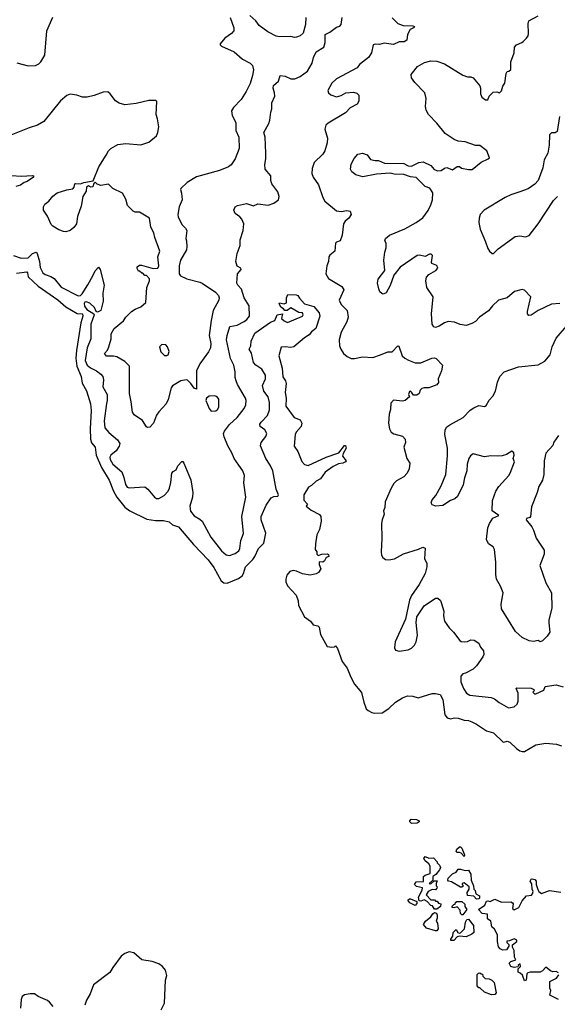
# Model space of a CAD drawing. Extents: x 2086813 to 2278017, y 548126 to 753336.
# Tile 123 of 256: x 2121462 to 2126185, y 623964 to 632606. Entities that reach past the tile are written whole.
import ezdxf

# ---------------------------------------------------------------- set-up
doc = ezdxf.new("R2010")
doc.units = 0

msp = doc.modelspace()

# ---------------------------------------------------------------- linework, layer by layer
at = {"layer": '0CON10XD'}
for points in [[(2123311.2, 632625), (2123342.2, 632535), (2123342.1, 632507.9), (2123324, 632485), (2123265, 632444.2), (2123224.3, 632395), (2123224, 632385), (2123233.3, 632375), (2123345, 632324.4), (2123420.5, 632260.5), (2123485.6, 632225), (2123505.7, 632205), (2123516.9, 632165), (2123508.5, 632115), (2123486.9, 632045), (2123451.9, 631975), (2123408.1, 631905), (2123339.2, 631835), (2123323.4, 631806.6), (2123327.1, 631765), (2123360.8, 631705), (2123360, 631635), (2123388.1, 631575), (2123388.6, 631475), (2123355.5, 631384.5), (2123319.1, 631330.9), (2123295, 631314), (2123217, 631283), (2123014.1, 631225.9), (2122933.6, 631176.4), (2122877.5, 631125), (2122873.8, 631115), (2122883.6, 631083.6), (2122888.8, 631025), (2122862.9, 630965), (2122850.6, 630895), (2122855, 630873.3), (2122888.8, 630805), (2122918.8, 630775), (2122930, 630755), (2122920, 630685), (2122927.5, 630665), (2122930, 630615), (2122927.5, 630585), (2122873.8, 630495), (2122863.2, 630446.8), (2122862.5, 630375), (2122875, 630357.5), (2122931.3, 630331.3), (2123045, 630303.1), (2123065, 630293.1), (2123180.8, 630215), (2123208.6, 630185), (2123214.2, 630165), (2123211.4, 630145), (2123161.8, 630055), (2123145.4, 629965.4), (2123127.5, 629835), (2123140.5, 629765), (2123136.8, 629726.8), (2123119.5, 629690.5), (2123044.4, 629585), (2123015.6, 629525), (2123015, 629362.5), (2122995, 629371.2), (2122965, 629414), (2122935, 629443.3), (2122925, 629446.2), (2122877.5, 629435), (2122805, 629392.5), (2122793.8, 629375), (2122766.7, 629273.3), (2122749.2, 629235), (2122683.3, 629165), (2122663.8, 629135), (2122636.7, 629065), (2122605, 629030), (2122585, 629027.5), (2122575, 629032.5), (2122539.5, 629089.5), (2122466.6, 629136.6), (2122451.5, 629161.5), (2122442.4, 629252.4), (2122427.8, 629325), (2122425.7, 629505), (2122427.5, 629565), (2122386.4, 629606.4), (2122315, 629647.5), (2122285, 629654), (2122225, 629654), (2122207.5, 629675), (2122233.6, 629706.4), (2122245.9, 629734.1), (2122266.7, 629805), (2122265, 629850), (2122292, 629895), (2122375, 629964), (2122394.4, 629995.6), (2122443.8, 630045), (2122475, 630066), (2122526.7, 630085), (2122570, 630125), (2122580, 630255), (2122602.5, 630315), (2122601.7, 630331.7), (2122575, 630360), (2122561.7, 630361.7), (2122545, 630380), (2122535, 630380), (2122515, 630400), (2122505, 630400), (2122493, 630423), (2122493.9, 630436.1), (2122515, 630452.5), (2122533, 630453), (2122635, 630422.5), (2122675, 630426.7), (2122683.8, 630445), (2122676, 630525), (2122692, 630575), (2122648.8, 630695), (2122641.2, 630735), (2122613.3, 630785), (2122603.3, 630865), (2122515, 630917.5), (2122475, 630917.5), (2122460, 630925), (2122410, 630975), (2122395, 631030), (2122365, 631082.5), (2122280, 631125), (2122241.7, 631161.7), (2122175, 631150), (2122143.9, 631163.9), (2122125, 631180), (2122113, 631167), (2122105, 631140), (2122085, 631137.5), (2122065, 631147.5), (2122050, 631135), (2122045, 631100), (2122017.5, 631055), (2122001.7, 630968.3), (2121970.7, 630879.3), (2121960, 630815), (2121937.7, 630782.3), (2121905, 630756.7), (2121866.1, 630743.9), (2121847, 630747), (2121805, 630761.2), (2121753.2, 630793.2), (2121738.8, 630808.8), (2121705, 630882.5), (2121670, 630935), (2121670, 630965), (2121683.6, 630986.4), (2121717.7, 631012.3), (2121754.1, 631055.9), (2121792.5, 631085), (2121875, 631112.5), (2121928.3, 631121.7), (2121940, 631135), (2121947.5, 631165), (2121955, 631168.8), (2121995, 631166.7), (2122025, 631178), (2122108.3, 631191.7), (2122157.5, 631315), (2122221.9, 631418.1), (2122241.2, 631455), (2122261.2, 631475), (2122325, 631510), (2122395, 631520.8), (2122525, 631506.7), (2122595, 631532.5), (2122663.9, 631586.1), (2122676.2, 631615), (2122683.3, 631665), (2122673.3, 631735), (2122660, 631775), (2122667.5, 631887.5), (2122657, 631897), (2122597, 631897), (2122485, 631870), (2122385, 631860), (2122335, 631874), (2122303.3, 631895), (2122256.7, 631955), (2122235, 631973.3), (2122195, 631971.2), (2122115, 631940), (2122055, 631926.2), (2122015, 631926.7), (2121964.1, 631944.1), (2121905, 631953.3), (2121875, 631940), (2121821.2, 631895), (2121675, 631711.2), (2121619.1, 631680.9), (2121545, 631657.1), (2121265, 631545.6)], [(2121406.2, 630536.2), (2121475, 630513.1), (2121535, 630517.3), (2121575, 630553.8), (2121605.4, 630565.4), (2121616.5, 630555), (2121635.7, 630485), (2121642.3, 630432.2), (2121665.5, 630385), (2121685, 630369.6), (2121735, 630352.9), (2121764.6, 630334.6), (2121825, 630257.5), (2121975, 630181.2), (2121995, 630184.4), (2122009.7, 630200.3), (2122061.7, 630278.3), (2122106.4, 630365), (2122125, 630400.8), (2122155, 630433.3), (2122170, 630415), (2122202.7, 630275), (2122191.4, 630205), (2122194.7, 630135.3), (2122175.3, 630055), (2122145, 630040), (2122134, 630044), (2122120.5, 630080.5), (2122078.6, 630118.6), (2122045, 630130), (2122034.1, 630125.9), (2122028.1, 630115), (2122031.6, 630091.6), (2122051.9, 630061.9), (2122113.8, 630025), (2122117.1, 630015), (2122087.6, 629935), (2122087.4, 629805), (2122054, 629725), (2122035.7, 629615), (2122055, 629574.1), (2122085, 629551.2), (2122137.8, 629525), (2122176.2, 629496.2), (2122193.1, 629475), (2122199.6, 629445), (2122190.9, 629385), (2122229.1, 629315), (2122231.5, 629265), (2122223.1, 629236.9), (2122203.5, 629085), (2122211.2, 629025), (2122244.1, 628984.1), (2122319.7, 628919.7), (2122340.6, 628885), (2122337.2, 628862.8), (2122308.7, 628821.3), (2122262.2, 628785), (2122254.6, 628765), (2122256.2, 628745), (2122280.9, 628705), (2122358.9, 628638.9), (2122377.7, 628587.7), (2122390.6, 628525), (2122405, 628504.2), (2122425, 628498.1), (2122560, 628505), (2122588.6, 628485), (2122646.3, 628416.3), (2122665, 628404.4), (2122685, 628404.4), (2122730.1, 628429.9), (2122765, 628469.1), (2122778.2, 628495), (2122790.2, 628545), (2122797.8, 628625), (2122809.7, 628640.3), (2122836.2, 628653.8), (2122850.2, 628689.8), (2122885, 628727.5), (2122895, 628727.5), (2122905, 628712.5), (2122948.8, 628608.8), (2122966, 628566), (2122982.2, 628455), (2122979.3, 628415), (2122955.4, 628335.4), (2122963.6, 628293.6), (2122995, 628251.9), (2123045, 628223.1), (2123064.4, 628205), (2123141.8, 628065), (2123235.5, 627945), (2123275, 627909.4), (2123305, 627903.5), (2123355, 627921.5), (2123387.7, 627945), (2123396.8, 627965), (2123405.8, 628034.2), (2123427.7, 628095), (2123414.6, 628245), (2123447.8, 628415), (2123430.3, 628540.3), (2123436.7, 628605), (2123422.9, 628645), (2123385.9, 628695), (2123345.5, 628755), (2123324.6, 628804.6), (2123289.1, 628865), (2123256.9, 628945), (2123253.1, 628975), (2123261.4, 628995), (2123305, 629054.2), (2123371.1, 629115), (2123435, 629192.5), (2123449.4, 629225), (2123451.4, 629265), (2123445.4, 629285.4), (2123374.3, 629405), (2123362.5, 629435), (2123355.8, 629465), (2123355.6, 629515), (2123342.9, 629575), (2123315, 629633.3), (2123277.6, 629795), (2123283.2, 629835), (2123307.8, 629912.2), (2123371.2, 629925), (2123435, 629957.5), (2123458.6, 629975), (2123480.6, 630005), (2123477.5, 630095), (2123435, 630163.5), (2123411.6, 630241.6), (2123378.9, 630275), (2123368.9, 630295), (2123375.7, 630375), (2123408, 630415), (2123405, 630426), (2123372.7, 630442.7), (2123360, 630485), (2123371.4, 630555), (2123398.8, 630625), (2123397.5, 630675), (2123425.4, 630755), (2123431.5, 630815), (2123414.5, 630855), (2123395, 630876.7), (2123354.3, 630905), (2123344.2, 630935), (2123355.7, 630964.3), (2123375, 630976.2), (2123455, 630992.5), (2123515, 630973.8), (2123555, 630988.6), (2123645, 630978.9), (2123695.4, 630994.6), (2123736.2, 631025), (2123742.5, 631055), (2123730, 631095), (2123676.9, 631165), (2123668, 631195), (2123668, 631235), (2123617.5, 631295), (2123614.4, 631335), (2123624.6, 631385.4), (2123625.3, 631435), (2123618.5, 631575), (2123607.1, 631615), (2123650.4, 631695), (2123660, 631725), (2123667.1, 631795), (2123677.3, 631825), (2123677.5, 631875), (2123701.8, 631935), (2123701.5, 631965), (2123688.5, 632005), (2123690.5, 632029.5), (2123734.4, 632065.6), (2123750, 632115), (2123795, 632111.9), (2123845, 632087.3), (2123878.5, 632088.5), (2123925, 632106.9), (2123991.2, 632155), (2124032.6, 632225), (2124042.5, 632275), (2124065, 632324.6), (2124134.3, 632365.7), (2124144.3, 632405), (2124145.6, 632475), (2124185, 632495.6), (2124245, 632539.2), (2124275, 632548.6), (2124286.2, 632565), (2124295.8, 632624.2)], [(2121437, 632227), (2121535, 632202), (2121600, 632205), (2121630.7, 632219.3), (2121647.5, 632235), (2121683.3, 632295), (2121701.7, 632508.3), (2121752.3, 632627.7)], [(2123976.7, 632625), (2123972.2, 632565), (2123951.7, 632488.3), (2123925, 632465.8), (2123895, 632452), (2123875, 632450), (2123845, 632460), (2123745, 632456.2), (2123715, 632461.2), (2123640.6, 632500.6), (2123565, 632554), (2123536.2, 632595), (2123485, 632644)], [(2124733.6, 632623.6), (2124785, 632573.8), (2124830, 632555), (2124915, 632551.2), (2124930, 632545), (2124922.5, 632535), (2124891.1, 632518.9), (2124867.5, 632475), (2124862.9, 632427.1), (2124838.2, 632411.8), (2124795, 632412), (2124745, 632388.1), (2124665, 632401.4), (2124622.1, 632387.9), (2124585, 632391.9), (2124566.2, 632385), (2124551.9, 632315), (2124525.8, 632275), (2124447.9, 632212.1), (2124426.2, 632185), (2124243.9, 632086.1), (2124205, 632050), (2124168, 631985), (2124176, 631965), (2124195, 631947.5), (2124245, 631928.6), (2124285, 631940), (2124325.5, 631964.5), (2124395, 631970.5), (2124425, 631960), (2124441.4, 631945), (2124439.7, 631890.3), (2124426.2, 631863.8), (2124366.4, 631833.6), (2124325, 631789.2), (2124172.1, 631697.9), (2124150.6, 631679.4), (2124141.9, 631645), (2124164.5, 631565), (2124164.4, 631525), (2124142.2, 631455), (2124125.6, 631425), (2124048.5, 631351.5), (2124030.5, 631299.5), (2124028.2, 631255), (2124040.5, 631225), (2124087.4, 631157.4), (2124125, 631046), (2124143.7, 631013.7), (2124245, 630928.9), (2124285, 630922.5), (2124335, 630931.9), (2124364.1, 630924.1), (2124373.8, 630895), (2124354.5, 630865.5), (2124322.5, 630837.5), (2124307.3, 630815), (2124295.8, 630715), (2124275.8, 630664.2), (2124246.4, 630653.6), (2124236.4, 630643.6), (2124230, 630575), (2124185, 630540), (2124176.2, 630525), (2124176, 630485), (2124161.2, 630445), (2124152, 630375), (2124173.3, 630335), (2124292, 630265), (2124308.8, 630235), (2124268, 630145), (2124285.8, 630105), (2124339.2, 630055), (2124347.5, 629995), (2124335.7, 629955), (2124285, 629862.5), (2124268.9, 629795), (2124271.5, 629745), (2124283.1, 629713.1), (2124307.1, 629675), (2124338.9, 629648.9), (2124373.2, 629633.2), (2124403.2, 629633.2), (2124473.1, 629646.9), (2124565, 629641.8), (2124632.5, 629665), (2124695, 629690), (2124735, 629691.2), (2124785, 629742.5), (2124791.7, 629741.7), (2124822, 629655), (2124843.8, 629635), (2124877.2, 629617.2), (2124935, 629595.7), (2124985, 629593.3), (2125083.3, 629635), (2125105, 629638), (2125121.2, 629631.2), (2125176, 629575), (2125167.3, 629522.7), (2125138, 629455), (2125139.7, 629420.3), (2125125, 629400.8), (2125055, 629375.8), (2125015, 629376), (2124995, 629370), (2124979.2, 629355), (2124972.5, 629325), (2124950.3, 629309.7), (2124921.2, 629311.2), (2124905, 629338), (2124895, 629345.6), (2124885, 629343.3), (2124876.7, 629315), (2124887.5, 629295), (2124848.8, 629265), (2124825, 629257.5), (2124745, 629265.7), (2124720.9, 629239.1), (2124720, 629185), (2124708.1, 629145), (2124702.2, 629065), (2124710, 629015), (2124726.6, 628986.6), (2124749.7, 628969.7), (2124825, 628951.2), (2124847.1, 628925), (2124850.8, 628895), (2124837.5, 628855), (2124864.2, 628754.2), (2124890, 628715), (2124884.2, 628665), (2124865, 628626.2), (2124835, 628594), (2124772.4, 628557.6), (2124748, 628535), (2124724.4, 628495.6), (2124671.4, 628375), (2124668.6, 628325), (2124658, 628295), (2124664.2, 628265), (2124645.7, 628215), (2124641.4, 628185), (2124642.9, 628055), (2124636, 627935), (2124641.2, 627905), (2124653.3, 627885), (2124675, 627868.8), (2124703.9, 627863.9), (2124755.8, 627874.2), (2124832.3, 627917.7), (2124965, 627958.8), (2125003, 627977), (2125025, 627967.5), (2125017.5, 627875), (2125037, 627837), (2125037.5, 627805), (2125022.5, 627745), (2124970.5, 627649.5), (2124905, 627552.5), (2124885, 627510), (2124850, 627345), (2124760.6, 627145), (2124754.2, 627094.2), (2124762.3, 627072.3), (2124794.1, 627064.1), (2124875, 627074.3), (2124905, 627090), (2124930.8, 627115), (2124945.9, 627145.9), (2124957.5, 627205), (2124943.3, 627315), (2124950, 627365), (2125015, 627462.5), (2125115, 627530), (2125135, 627530), (2125158.3, 627508.3), (2125165, 627490), (2125186.9, 627415), (2125184.3, 627375), (2125195, 627327.5), (2125235, 627267.5), (2125271.7, 627231.7), (2125327.3, 627157.3), (2125339.5, 627149.5), (2125365, 627146.2), (2125395, 627148.8), (2125426.4, 627163.6), (2125455, 627161.2), (2125493.9, 627133.9), (2125509.3, 627099.3), (2125535, 627067.5), (2125538, 627035), (2125530, 627015), (2125475, 626936.2)], [(2126205.8, 630115.8), (2126135, 630109.4), (2126015, 630053.1), (2125955, 630012), (2125935, 630010), (2125924, 630025), (2125922, 630045), (2125951.2, 630175), (2125895, 630232), (2125875, 630237.8), (2125810, 630220), (2125745, 630165.5), (2125668.1, 630145), (2125614.8, 630095.2), (2125578.9, 630051.1), (2125500.8, 629995), (2125465, 629957.5), (2125435, 629939.2), (2125385, 629922), (2125330.3, 629930.3), (2125280.3, 629950.3), (2125225, 629956.2), (2125194.1, 629945.9), (2125147.5, 629915), (2125115, 629903.3), (2125100.5, 629910.5), (2125085, 629932.5), (2125078.6, 630025), (2125094.4, 630175), (2125038.5, 630255), (2125028.5, 630315), (2125036.9, 630345), (2125055, 630370.8), (2125118.8, 630405), (2125133.8, 630425), (2125125, 630448.8), (2125083.8, 630465), (2125080, 630475), (2125088.1, 630535), (2125077.8, 630547.8), (2125063.3, 630546.7), (2125025, 630527.5), (2124975, 630540), (2124955, 630536.2), (2124803.3, 630435), (2124747.3, 630362.7), (2124717.6, 630272.4), (2124680.5, 630209.5), (2124655, 630196.7), (2124641.7, 630201.7), (2124625, 630217.5), (2124616, 630245), (2124604.2, 630295), (2124611.9, 630328.1), (2124670, 630405), (2124662, 630495), (2124669.2, 630565), (2124682.5, 630605), (2124680, 630645), (2124670, 630665), (2124676.2, 630685), (2124710, 630715), (2124845, 630771.9), (2124943.8, 630825), (2125003.9, 630866.1), (2125049.7, 630930.3), (2125075, 630982.5), (2125088, 631025), (2125090, 631085), (2125065, 631127.5), (2125025, 631143.3), (2124945, 631220), (2124895, 631225.8), (2124837.7, 631247.7), (2124751.2, 631251.2), (2124715, 631260), (2124595, 631250), (2124475, 631225.8), (2124415, 631244), (2124380.5, 631270.5), (2124368.8, 631295), (2124375, 631337.5), (2124401.3, 631388.7), (2124433.8, 631425), (2124473.9, 631433.9), (2124515, 631420), (2124545, 631380), (2124585, 631370), (2124615, 631370), (2124667, 631347), (2124835, 631343.3), (2124875, 631323.8), (2124905, 631320), (2124968.3, 631351.7), (2125005, 631358.8), (2125075, 631326), (2125102.1, 631292.1), (2125135, 631280), (2125165, 631281.2), (2125195, 631303.8), (2125215, 631308.8), (2125265, 631287.5), (2125305, 631317.5), (2125325, 631317.5), (2125343.6, 631303.6), (2125405, 631290), (2125437.7, 631292.3), (2125514.5, 631355.5), (2125577.5, 631385), (2125587.5, 631395), (2125566.7, 631455), (2125505, 631503.3), (2125465, 631501.2), (2125374.2, 631534.2), (2125315, 631540), (2125280, 631555), (2125198.3, 631608.3), (2125127, 631697), (2125053.8, 631775), (2125032.3, 631812.3), (2125028, 631845), (2125033.8, 631915), (2125020, 631965), (2124932.5, 632055), (2124903.3, 632095), (2124900, 632125), (2124956.7, 632195), (2125018.3, 632231.7), (2125075, 632244.3), (2125125, 632241.1), (2125195, 632219.2), (2125355, 632118.8), (2125395, 632103.8), (2125425, 632103.8), (2125446.7, 632095), (2125502.9, 632025), (2125509.4, 632005), (2125510, 631955), (2125522.5, 631925), (2125555, 631904.2), (2125575, 631903.8), (2125586.2, 631935), (2125621.2, 631968.8), (2125653.6, 631973.6), (2125676.4, 631963.6), (2125695, 631982.5), (2125706.1, 632023.9), (2125725, 632050), (2125736.4, 632133.6), (2125745, 632150), (2125760, 632155), (2125775, 632170), (2125777.5, 632235), (2125806.1, 632313.9), (2125810, 632365), (2125825, 632386), (2125872.5, 632405), (2125884.2, 632415.8), (2125915, 632443.3), (2125928, 632465), (2125932.5, 632485), (2125928.3, 632571.7), (2125935, 632597.5), (2126015, 632640)], [(2126203.3, 631756.7), (2126183.8, 631626.2), (2126166.4, 631613.6), (2126135, 631613.3), (2126116.7, 631595), (2126112.5, 631505), (2126101.4, 631435), (2126068.9, 631375), (2126058.9, 631305), (2126015, 631193.3), (2125987.3, 631162.7), (2125927.6, 631122.4), (2125855, 631094.2), (2125775, 631070), (2125725.8, 631044.2), (2125542.5, 630935), (2125506.7, 630895), (2125497.5, 630865), (2125496.7, 630825), (2125506.1, 630766.1), (2125555, 630657.5), (2125575, 630597.5), (2125587.5, 630575), (2125613, 630553), (2125625, 630553.3), (2125665.9, 630594.1), (2125815, 630702.9), (2125855, 630709.2), (2125905, 630700), (2125937.9, 630712.1), (2126015.6, 630815), (2126150.7, 631019.3), (2126185, 631054)], [(2121388.9, 631238.9), (2121475, 631233.1), (2121575, 631238), (2121582.5, 631235), (2121582.5, 631225), (2121528, 631185), (2121502.7, 631177.3), (2121470, 631155), (2121426.9, 631143.1)], [(2121435, 630380), (2121525, 630394.2), (2121531.9, 630385), (2121537.8, 630347.8), (2121625, 630266.2), (2121797.4, 630147.4), (2121866.8, 630086.8), (2121967.4, 630027.4), (2122015, 630023.8), (2122017.2, 630005), (2121998.9, 629945), (2121961.7, 629701.7), (2121955.8, 629635), (2121963.2, 629565), (2122002.1, 629475), (2122011.9, 629415), (2122047.5, 629347.5), (2122085.4, 629235), (2122089.7, 629175), (2122080.6, 629015), (2122082.9, 628925), (2122092.5, 628892.5), (2122124.5, 628855), (2122132.7, 628785), (2122180, 628675), (2122248, 628565), (2122285, 628466.7), (2122315.4, 628415), (2122385, 628326.7), (2122430, 628295), (2122578.6, 628221.4), (2122655, 628209.4), (2122725, 628210.4), (2122775, 628197.5), (2122803.2, 628173.2), (2122855.9, 628155.9), (2122988.8, 627998.8), (2123117.3, 627865), (2123166.5, 627796.5), (2123231.7, 627681.7), (2123255, 627664.6), (2123285, 627661.3), (2123385, 627701.5), (2123416.5, 627725), (2123428.5, 627745), (2123446.9, 627805), (2123511.1, 627868.9), (2123528.5, 627895), (2123558.6, 627965), (2123607.1, 628012.9), (2123625, 628100), (2123582, 628215), (2123584.3, 628245.7), (2123626, 628345), (2123671.7, 628408.3), (2123695, 628422.2), (2123730, 628425), (2123734.2, 628435), (2123715.9, 628484.1), (2123684.3, 628645), (2123663.1, 628695), (2123623.8, 628755), (2123577.5, 628865), (2123583.7, 628896.3), (2123625, 628946.7), (2123634, 628975), (2123616, 629005), (2123573.8, 629035), (2123570.8, 629055), (2123582, 629075), (2123639.4, 629130.6), (2123657.1, 629182.9), (2123656.6, 629245), (2123643.8, 629295), (2123605.6, 629345), (2123595.8, 629395), (2123622.5, 629455), (2123622.7, 629485), (2123589.6, 629539.6), (2123535, 629574.3), (2123515, 629596.2), (2123498.3, 629678.3), (2123478.8, 629715), (2123491.2, 629745), (2123494.2, 629785.8), (2123527.1, 629855), (2123665, 629950.6), (2123704.4, 629965.6), (2123725, 630016.2), (2123770, 630025), (2123763, 629983), (2123785, 629962), (2123815, 629948), (2123946.7, 630005), (2123952.5, 630015), (2123945, 630032.5), (2123915, 630036.7), (2123845, 630076.7), (2123812.5, 630055), (2123792.3, 630052.3), (2123778.8, 630068.8), (2123755, 630082.5), (2123740, 630115), (2123745, 630120), (2123785, 630113.3), (2123805, 630120), (2123805.8, 630165), (2123816.2, 630193.8), (2123890.7, 630190.7), (2123905.9, 630185.9), (2123920.8, 630160.8), (2123965, 630113.3), (2124045, 630090), (2124092.7, 630032.7), (2124098, 630005), (2124064, 629895), (2124024.3, 629865.7), (2124005, 629838.8), (2123963.3, 629815), (2123870, 629735), (2123845, 629728.8), (2123795, 629736.2), (2123759.3, 629730.7), (2123737.1, 629655), (2123767.2, 629547.2), (2123772.2, 629472.2), (2123795.5, 629435.5), (2123802.6, 629412.6), (2123794.6, 629335.4), (2123802.1, 629285), (2123801.1, 629215), (2123874.2, 629115), (2123925, 629092.9), (2123940.5, 629065), (2123935.4, 629034.6), (2123890, 628985), (2123880.8, 628965), (2123874.2, 628864.2), (2123906.7, 628815), (2123939.3, 628729.3), (2123965, 628703.3), (2123995, 628693.8), (2124155, 628765.7), (2124264.3, 628805.7), (2124315, 628867.5), (2124325, 628870), (2124330, 628845), (2124302.3, 628797.7), (2124296.2, 628775), (2124328.8, 628735), (2124323.3, 628725), (2124300, 628715), (2124261.7, 628708.3), (2124215, 628684), (2124145, 628635.7), (2124105, 628575.6), (2124065, 628556.7), (2124025, 628517.5), (2123998.3, 628501.7), (2123958.8, 628435), (2123959.1, 628389.1), (2123990, 628355), (2123977.5, 628335), (2124021.7, 628301.7), (2124095, 628262.5), (2124106.2, 628245), (2124110, 628205), (2124105.5, 628174.5), (2124095, 628132.5), (2124073.3, 628085), (2124060, 628005), (2124058.8, 627955), (2124072.5, 627935), (2124072.5, 627915), (2124085, 627902.5), (2124115, 627914), (2124165, 627919.2), (2124175, 627912.5), (2124177.5, 627895), (2124154.3, 627885.7), (2124139.2, 627855), (2124125, 627843.8), (2124093.8, 627846.2), (2124094, 627825), (2124106.7, 627785), (2124085.9, 627754.1), (2124065, 627741.2), (2124015, 627732), (2123945, 627742), (2123895, 627766), (2123865, 627772), (2123835.9, 627764.1), (2123808.8, 627731.2), (2123799.4, 627695), (2123800.9, 627670.9), (2123815.7, 627635.7), (2123890, 627555), (2123907.5, 627505), (2123910, 627465), (2123962.5, 627365), (2124016.4, 627326.4), (2124040, 627295), (2124080, 627285), (2124093.6, 627273.6), (2124105, 627210), (2124163.6, 627103.6), (2124205, 627100), (2124227, 627103), (2124235, 627110), (2124255, 627087.5), (2124293.9, 626973.9), (2124340, 626915), (2124370, 626835), (2124403.9, 626773.9), (2124465, 626700), (2124483.8, 626615), (2124506.4, 626556.4), (2124521.7, 626541.7), (2124554.1, 626524.1), (2124575, 626520), (2124645, 626522.9), (2124705, 626560.8), (2124764.5, 626615.5), (2124825, 626653.8), (2124869.5, 626670.5), (2124915, 626670), (2124963.6, 626653.6), (2125085, 626692), (2125115, 626691.2), (2125155, 626683.3), (2125178.9, 626638.9), (2125195.5, 626505.5), (2125217.4, 626477.4), (2125245, 626468.6), (2125282.7, 626477.3), (2125315, 626475.8), (2125365, 626457.5), (2125405, 626454.2), (2125434.3, 626444.3), (2125475, 626424.2), (2125563.8, 626365), (2125625.4, 626345.4), (2125705, 626266.7), (2125716.1, 626263.9), (2125745, 626272.5), (2125767.5, 626265), (2125825, 626210), (2125855, 626190), (2125875, 626182.5), (2125895, 626183.3), (2125995, 626241.2), (2126085, 626257.3), (2126176.4, 626246.4), (2126222.1, 626232.1)], [(2126195, 628956.7), (2126155, 628896.7), (2126145, 628870), (2126085, 628800), (2126070, 628735), (2126067.1, 628615), (2126055.7, 628565), (2126021.2, 628508.8), (2126008.6, 628455), (2125958.8, 628331.2), (2125950, 628245), (2125943.6, 628236.4), (2125915, 628226.7), (2125912.3, 628217.7), (2125960.8, 628155), (2125976.7, 628125), (2125998.5, 628055), (2126069.5, 627949.5), (2126067.9, 627915), (2126030, 627815), (2126083.5, 627663.5), (2126134.2, 627575), (2126136.9, 627445), (2126111.4, 627335), (2126110.9, 627310.9), (2126118.8, 627231.2), (2126096.7, 627195), (2126055, 627153.3), (2126035, 627146.7), (2126015, 627156.7), (2125975, 627148.8), (2125936.4, 627153.6), (2125875, 627184), (2125816, 627235), (2125693.8, 627435), (2125690, 627475), (2125710, 627575), (2125686.2, 627635), (2125650, 627695), (2125643.6, 627736.4), (2125645.6, 627845), (2125632.5, 627955), (2125620, 627980), (2125581.2, 628005), (2125564, 628045), (2125575.6, 628145), (2125590, 628185), (2125618.9, 628231.1), (2125670, 628255), (2125613.8, 628295), (2125615.8, 628385), (2125645, 628466.7), (2125669.7, 628510.3), (2125758.8, 628605), (2125770, 628625), (2125810, 628725), (2125797.5, 628755), (2125806.2, 628785), (2125803.3, 628805), (2125795, 628816.7), (2125785, 628818), (2125739.5, 628790.5), (2125700.9, 628779.1), (2125655, 628774.4), (2125602.1, 628777.9), (2125545, 628768), (2125445, 628796), (2125422.3, 628777.7), (2125407.5, 628755), (2125394.1, 628705.9), (2125390.8, 628645), (2125368.1, 628585), (2125357, 628523), (2125308.8, 628421.2), (2125285, 628400), (2125245, 628386.2), (2125178.3, 628341.7), (2125117.3, 628337.3), (2125085, 628346.7), (2125076.7, 628365), (2125085, 628392.5), (2125118.8, 628431.2), (2125165.5, 628514.5), (2125206, 628615), (2125220.5, 628779.5), (2125220, 628845), (2125197.1, 628965), (2125200, 629005), (2125215, 629031.2), (2125239.1, 629050.9), (2125356.8, 629113.2), (2125420.5, 629179.5), (2125450, 629200), (2125495, 629219.2), (2125545, 629210.8), (2125559.7, 629220.3), (2125585, 629267.5), (2125617.3, 629302.7), (2125641.2, 629345), (2125660, 629425), (2125680.8, 629475), (2125718, 629515), (2125845, 629559.4), (2126015, 629578.1), (2126075, 629608), (2126122.9, 629665), (2126138, 629735), (2126175, 629811.2), (2126264, 629915)], [(2122755, 629657.5), (2122765, 629663.3), (2122773.8, 629695), (2122760, 629735), (2122745, 629753.3), (2122710, 629755), (2122690, 629735), (2122701.7, 629691.7), (2122735, 629660), (2122755, 629657.5)], [(2123145, 629169.5), (2123185, 629173.5), (2123200.8, 629185), (2123211.4, 629205), (2123211.2, 629275), (2123196.2, 629295), (2123175, 629305.8), (2123125, 629301.4), (2123102.5, 629285), (2123095.7, 629265), (2123125, 629194.2), (2123145, 629169.5)], [(2125475, 626936.2), (2125444.1, 626905.9), (2125379.5, 626870.5), (2125355, 626863.3), (2125336.2, 626845), (2125337.5, 626795), (2125360, 626735), (2125386, 626695), (2125415, 626676.9), (2125605, 626656.2), (2125634.2, 626644.2), (2125675, 626612.5), (2125755, 626566.7), (2125805, 626576.2), (2125831.7, 626598.3), (2125842, 626625), (2125840, 626695), (2125822.5, 626735), (2125828.3, 626741.7), (2125955, 626737.5), (2125978.3, 626728.3), (2125980, 626715), (2125970, 626705), (2125985, 626690), (2125995, 626690), (2126065, 626722.5), (2126077.5, 626752.5), (2126175, 626767.5), (2126235, 626750)], [(2124905, 625550), (2124890, 625565), (2124890, 625575), (2124900, 625590), (2124947, 625587), (2124970, 625575), (2124970, 625565), (2124955, 625552.5), (2124905, 625550)], [(2125365, 625260), (2125340, 625290), (2125325, 625297.5), (2125305, 625297.5), (2125297.5, 625305), (2125302.5, 625325), (2125325, 625347.5), (2125335, 625347.5), (2125346.7, 625335), (2125370, 625275), (2125365, 625260)], [(2125125, 624800), (2125105, 624800), (2125088.3, 624828.3), (2125075, 624830), (2125040, 624865), (2125015, 624880), (2124985, 624870), (2124971.7, 624871.7), (2124966.7, 624905), (2124997.5, 624965), (2125000, 624985), (2124948.3, 624998.3), (2124930, 625015), (2124945, 625040), (2125008.3, 625041.7), (2125010, 625085), (2125025, 625097.5), (2125067, 625113), (2125066.4, 625176.4), (2125056.4, 625196.4), (2125024.1, 625224.1), (2125012.5, 625245), (2125025, 625260), (2125055, 625247.5), (2125098.3, 625248.3), (2125130, 625215), (2125130, 625205), (2125150, 625185), (2125157.5, 625165), (2125150, 625145), (2125116.4, 625103.6), (2125090, 625085), (2125090, 625055), (2125060, 625025), (2125075, 625020), (2125101.7, 625048.3), (2125128.3, 625048.3), (2125120, 625025), (2125120, 625005), (2125130, 624995), (2125127, 624983), (2125115, 624970), (2125085, 624972.5), (2125050, 624955), (2125032.5, 624925), (2125075, 624880), (2125105, 624880), (2125115, 624870), (2125128.3, 624868.3), (2125141.7, 624851.7), (2125160, 624845), (2125158.3, 624821.7), (2125125, 624800)], [(2125475, 624887.5), (2125451.7, 624911.7), (2125395, 624920), (2125392.5, 624945), (2125410, 624975), (2125410, 624995), (2125365, 625030), (2125350, 625025), (2125350, 625015), (2125360, 625005), (2125347, 624993), (2125335, 624993.3), (2125255, 625037.5), (2125230, 625045), (2125222.5, 625055), (2125225, 625070), (2125265, 625110), (2125296.4, 625123.6), (2125315, 625150), (2125335, 625150), (2125375, 625137.5), (2125405, 625140), (2125426.4, 625106.4), (2125427.5, 625055), (2125447.5, 625005), (2125452.5, 624975), (2125462.5, 624962.5), (2125470, 624935), (2125500, 624915), (2125502.5, 624895), (2125495, 624890), (2125475, 624887.5)], [(2126195, 624240), (2126175, 624252.5), (2126145, 624250), (2126125, 624256.7), (2126085, 624290), (2126055, 624257.5), (2126035, 624247.5), (2125945, 624247.5), (2125925, 624240), (2125918.3, 624231.7), (2125910, 624175), (2125895, 624170), (2125878.3, 624218.3), (2125858.3, 624238.3), (2125840, 624245), (2125840, 624275), (2125860, 624295), (2125858.3, 624318.3), (2125840, 624305), (2125838.3, 624291.7), (2125805, 624287.5), (2125777, 624297), (2125762.5, 624325), (2125775, 624340), (2125820, 624355), (2125808.3, 624378.3), (2125806.4, 624436.4), (2125790, 624465), (2125790, 624485), (2125830, 624515), (2125828.3, 624528.3), (2125805, 624537.5), (2125765, 624520), (2125741.7, 624518.3), (2125740, 624505), (2125758.3, 624488.3), (2125760, 624475), (2125738.3, 624441.7), (2125705, 624440), (2125681.7, 624451.7), (2125668.3, 624468.3), (2125660, 624515), (2125660, 624575), (2125633, 624623), (2125610, 624645), (2125600, 624695), (2125570, 624715), (2125570, 624755), (2125525, 624760), (2125492.5, 624795), (2125547.5, 624835), (2125561.7, 624868.3), (2125575, 624872.5), (2125595, 624867.5), (2125635, 624886), (2125695, 624860), (2125775, 624862.5), (2125790, 624855), (2125797.5, 624845), (2125790, 624805), (2125805, 624793.3), (2125845.9, 624814.1), (2125865, 624850), (2125877, 624873), (2125915, 624917.5), (2125957, 624923), (2125967, 624933), (2125972.5, 624955), (2125962.5, 624975), (2125961.7, 625021.7), (2125947.5, 625045), (2125955, 625062.5), (2125965, 625066.7), (2125988.3, 625058.3), (2126000, 625045), (2125997.5, 625015), (2126013, 624973), (2126023.6, 624953.6), (2126045, 624937.5), (2126115, 624963.8), (2126215, 624947.5)], [(2124935, 624830), (2124890, 624855), (2124871.7, 624878.3), (2124885, 624890), (2124895, 624890), (2124950, 624865), (2124951.7, 624848.3), (2124935, 624830)], [(2125355, 624750), (2125345, 624750), (2125335, 624760), (2125331.7, 624791.7), (2125305, 624820), (2125275, 624810), (2125260, 624815), (2125260, 624825), (2125275, 624840), (2125288.3, 624841.7), (2125291.7, 624858.3), (2125303, 624867), (2125345, 624867.5), (2125371.7, 624841.7), (2125373.6, 624823.6), (2125390, 624795), (2125355, 624750)], [(2125115, 624607.5), (2125035, 624632.5), (2125010, 624665), (2125027.5, 624695), (2125075, 624732.5), (2125090.7, 624759.3), (2125105, 624770), (2125123, 624763), (2125130, 624745), (2125129.3, 624720.7), (2125120, 624695), (2125132.5, 624675), (2125137.5, 624625), (2125125, 624610), (2125115, 624607.5)], [(2125275, 624523.3), (2125250, 624525), (2125250, 624535), (2125267, 624563), (2125270, 624595), (2125295, 624620), (2125310, 624595), (2125325, 624587.5), (2125335, 624590), (2125370, 624625), (2125377.5, 624685), (2125390.7, 624709.3), (2125405, 624712.5), (2125447, 624657), (2125450, 624595), (2125435, 624580), (2125385, 624557.5), (2125325, 624562.5), (2125305, 624557.5), (2125275, 624523.3)], [(2122704.5, 623915), (2122732.9, 623975), (2122744.2, 624175), (2122754, 624216), (2122741.6, 624265), (2122716.8, 624295), (2122685, 624319.2), (2122625, 624338.4), (2122535, 624354.2), (2122464.8, 624414.8), (2122425, 624425.6), (2122385, 624410.8), (2122354.5, 624385.5), (2122281.6, 624288.4), (2122255, 624242.7), (2122110, 624135), (2122081.1, 624055), (2122048.3, 624001.7), (2122033.1, 623955)], [(2125607, 624047), (2125545, 624070), (2125505, 624110), (2125495, 624110), (2125480, 624125), (2125480, 624225), (2125491.7, 624238.3), (2125505, 624240), (2125515, 624230), (2125528.3, 624228.3), (2125531.7, 624211.7), (2125551.7, 624191.7), (2125587, 624187), (2125610, 624175), (2125630, 624155), (2125647.5, 624065), (2125635, 624050), (2125607, 624047)], [(2126195.9, 624005.9), (2126120, 624045), (2126127.5, 624085), (2126120, 624105), (2126120, 624165), (2126176.4, 624193.6), (2126197, 624223)], [(2121755.4, 623945), (2121723.7, 623983.7), (2121706.1, 623996.1), (2121625, 624031.2), (2121592.5, 624055), (2121554.4, 624055.6), (2121503.6, 624046.4), (2121485, 624031.2), (2121475.6, 624005), (2121468.7, 623931.3)]]:
    msp.add_lwpolyline(points, dxfattribs=at)

doc.saveas('drawing.dxf')
